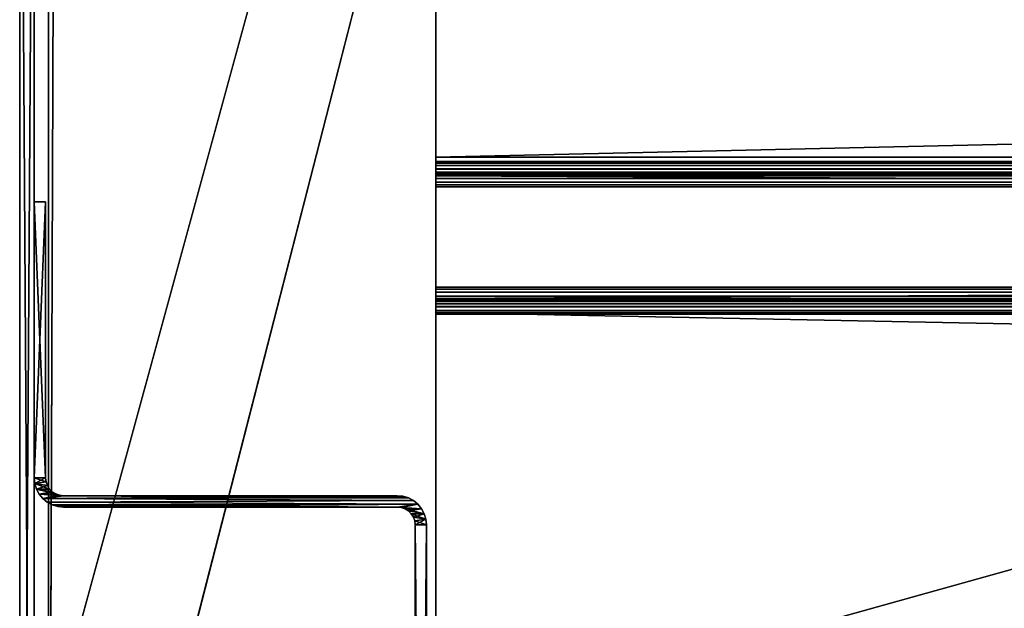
# Model space of a CAD drawing. Header units: inches. Extents: x -23.4 to 23.4, y -0.1 to 14.
# Tile 9 of 110: x -23.2 to -21.1, y 2.5 to 3.8. Entities that reach past the tile are written whole.
import ezdxf

# ---------------------------------------------------------------- set-up
doc = ezdxf.new("R2010")
doc.units = ezdxf.units.IN
doc.header["$LTSCALE"] = 65.185185
doc.header["$MEASUREMENT"] = 0
for name, color, linetype in [('111', 7, 'CONTINUOUS'), ('112', 7, 'CONTINUOUS'), ('113', 7, 'CONTINUOUS'), ('115', 7, 'CONTINUOUS'), ('116', 7, 'CONTINUOUS'), ('119', 7, 'CONTINUOUS'), ('120', 7, 'CONTINUOUS'), ('121', 7, 'CONTINUOUS'), ('122', 7, 'CONTINUOUS'), ('123', 7, 'CONTINUOUS'), ('125', 7, 'CONTINUOUS'), ('127', 7, 'CONTINUOUS'), ('128', 7, 'CONTINUOUS'), ('134', 7, 'CONTINUOUS'), ('135', 7, 'CONTINUOUS'), ('136', 7, 'CONTINUOUS'), ('140', 7, 'CONTINUOUS'), ('143', 7, 'CONTINUOUS'), ('144', 7, 'CONTINUOUS'), ('145', 7, 'CONTINUOUS'), ('146', 7, 'CONTINUOUS'), ('153', 7, 'CONTINUOUS'), ('157', 7, 'CONTINUOUS'), ('184', 7, 'CONTINUOUS'), ('213', 7, 'CONTINUOUS'), ('216', 7, 'CONTINUOUS'), ('222', 7, 'CONTINUOUS'), ('24', 7, 'CONTINUOUS'), ('29', 7, 'CONTINUOUS'), ('39', 7, 'CONTINUOUS'), ('40', 7, 'CONTINUOUS'), ('443', 7, 'CONTINUOUS'), ('444', 7, 'CONTINUOUS'), ('46', 7, 'CONTINUOUS'), ('51', 7, 'CONTINUOUS'), ('63', 7, 'CONTINUOUS'), ('67', 7, 'CONTINUOUS'), ('72', 7, 'CONTINUOUS'), ('91', 7, 'CONTINUOUS')]:
    doc.layers.add(name, color=color, linetype=linetype)

msp = doc.modelspace()

# ---------------------------------------------------------------- linework, layer by layer
at = {"layer": '111', "color": 7, "linetype": 'Continuous'}
for points in [[(-23.1325, 2.782, 14.565), (-23.1325, 2.782, 0.031), (-23.1325, 3.369, 14.565), (-23.1325, 2.782, 14.565)], [(-23.1325, 3.369, 14.565), (-23.1325, 2.782, 0.031), (-23.1325, 3.369, 0.031), (-23.1325, 3.369, 14.565)]]:
    msp.add_3dface(points, dxfattribs=at)
at = {"layer": '112', "color": 7, "linetype": 'Continuous'}
for points in [[(-23.0945, 2.744, 14.565), (-22.3845, 2.744, 14.565), (-22.3845, 2.744, 0.031), (-23.0945, 2.744, 14.565)], [(-23.0945, 2.744, 0.031), (-23.0945, 2.744, 14.565), (-22.3845, 2.744, 0.031), (-23.0945, 2.744, 0.031)]]:
    msp.add_3dface(points, dxfattribs=at)
at = {"layer": '113', "color": 7, "linetype": 'Continuous'}
for points in [[(-22.3225, 2.682, 0.031), (-22.3225, 2.682, 14.565), (-22.3225, 0.062, 0.031), (-22.3225, 2.682, 0.031)], [(-22.3225, 0.062, 0.031), (-22.3225, 2.682, 14.565), (-22.3225, 0.062, 14.565), (-22.3225, 0.062, 0.031)]]:
    msp.add_3dface(points, dxfattribs=at)
at = {"layer": '115', "color": 7, "linetype": 'Continuous'}
for points in [[(-23.1325, 2.782, 0.031), (-23.1325, 2.782, 14.565), (-23.1315, 2.7735, 14.565), (-23.1325, 2.782, 0.031)], [(-23.1325, 2.782, 0.031), (-23.1315, 2.7735, 14.565), (-23.1315, 2.7735, 0.031), (-23.1325, 2.782, 0.031)], [(-23.1315, 2.7735, 14.565), (-23.1287, 2.7655, 14.565), (-23.1315, 2.7735, 0.031), (-23.1315, 2.7735, 14.565)], [(-23.1315, 2.7735, 0.031), (-23.1287, 2.7655, 14.565), (-23.1287, 2.7655, 0.031), (-23.1315, 2.7735, 0.031)], [(-23.1287, 2.7655, 14.565), (-23.1242, 2.7583, 14.565), (-23.1287, 2.7655, 0.031), (-23.1287, 2.7655, 14.565)], [(-23.1287, 2.7655, 0.031), (-23.1242, 2.7583, 14.565), (-23.1242, 2.7583, 0.031), (-23.1287, 2.7655, 0.031)], [(-23.1242, 2.7583, 14.565), (-23.1182, 2.7523, 14.565), (-23.1242, 2.7583, 0.031), (-23.1242, 2.7583, 14.565)], [(-23.1242, 2.7583, 0.031), (-23.1182, 2.7523, 14.565), (-23.1182, 2.7523, 0.031), (-23.1242, 2.7583, 0.031)], [(-23.1182, 2.7523, 14.565), (-23.111, 2.7478, 14.565), (-23.1182, 2.7523, 0.031), (-23.1182, 2.7523, 14.565)], [(-23.1182, 2.7523, 0.031), (-23.111, 2.7478, 14.565), (-23.111, 2.7478, 0.031), (-23.1182, 2.7523, 0.031)], [(-23.111, 2.7478, 14.565), (-23.103, 2.745, 14.565), (-23.111, 2.7478, 0.031), (-23.111, 2.7478, 14.565)], [(-23.111, 2.7478, 0.031), (-23.103, 2.745, 14.565), (-23.103, 2.745, 0.031), (-23.111, 2.7478, 0.031)], [(-23.0945, 2.744, 14.565), (-23.0945, 2.744, 0.031), (-23.103, 2.745, 0.031), (-23.0945, 2.744, 14.565)], [(-23.103, 2.745, 14.565), (-23.0945, 2.744, 14.565), (-23.103, 2.745, 0.031), (-23.103, 2.745, 14.565)]]:
    msp.add_3dface(points, dxfattribs=at)
at = {"layer": '116', "color": 7, "linetype": 'Continuous'}
for points in [[(-22.3845, 2.744, 0.031), (-22.3845, 2.744, 14.565), (-22.3724, 2.7428, 14.565), (-22.3845, 2.744, 0.031)], [(-22.3724, 2.7428, 0.031), (-22.3845, 2.744, 0.031), (-22.3724, 2.7428, 14.565), (-22.3724, 2.7428, 0.031)], [(-22.3608, 2.7393, 0.031), (-22.3724, 2.7428, 0.031), (-22.3724, 2.7428, 14.565), (-22.3608, 2.7393, 0.031)], [(-22.3608, 2.7393, 14.565), (-22.3608, 2.7393, 0.031), (-22.3724, 2.7428, 14.565), (-22.3608, 2.7393, 14.565)], [(-22.3501, 2.7336, 0.031), (-22.3608, 2.7393, 0.031), (-22.3608, 2.7393, 14.565), (-22.3501, 2.7336, 0.031)], [(-22.3501, 2.7336, 14.565), (-22.3501, 2.7336, 0.031), (-22.3608, 2.7393, 14.565), (-22.3501, 2.7336, 14.565)], [(-22.3407, 2.7258, 0.031), (-22.3501, 2.7336, 0.031), (-22.3501, 2.7336, 14.565), (-22.3407, 2.7258, 0.031)], [(-22.3407, 2.7258, 14.565), (-22.3407, 2.7258, 0.031), (-22.3501, 2.7336, 14.565), (-22.3407, 2.7258, 14.565)], [(-22.3329, 2.7164, 0.031), (-22.3407, 2.7258, 0.031), (-22.3407, 2.7258, 14.565), (-22.3329, 2.7164, 0.031)], [(-22.3329, 2.7164, 14.565), (-22.3329, 2.7164, 0.031), (-22.3407, 2.7258, 14.565), (-22.3329, 2.7164, 14.565)], [(-22.3272, 2.7057, 0.031), (-22.3329, 2.7164, 0.031), (-22.3329, 2.7164, 14.565), (-22.3272, 2.7057, 0.031)], [(-22.3272, 2.7057, 14.565), (-22.3272, 2.7057, 0.031), (-22.3329, 2.7164, 14.565), (-22.3272, 2.7057, 14.565)], [(-22.3237, 2.6941, 0.031), (-22.3272, 2.7057, 0.031), (-22.3272, 2.7057, 14.565), (-22.3237, 2.6941, 0.031)], [(-22.3237, 2.6941, 14.565), (-22.3237, 2.6941, 0.031), (-22.3272, 2.7057, 14.565), (-22.3237, 2.6941, 14.565)], [(-22.3225, 2.682, 14.565), (-22.3225, 2.682, 0.031), (-22.3237, 2.6941, 0.031), (-22.3225, 2.682, 14.565)], [(-22.3225, 2.682, 14.565), (-22.3237, 2.6941, 0.031), (-22.3237, 2.6941, 14.565), (-22.3225, 2.682, 14.565)]]:
    msp.add_3dface(points, dxfattribs=at)
at = {"layer": '119', "color": 7, "linetype": 'Continuous'}
for points in [[(-22.3465, 0.062, 14.565), (-22.3465, 2.682, 14.565), (-22.3465, 2.682, 0.031), (-22.3465, 0.062, 14.565)], [(-22.3465, 0.062, 14.565), (-22.3465, 2.682, 0.031), (-22.3465, 0.062, 0.031), (-22.3465, 0.062, 14.565)]]:
    msp.add_3dface(points, dxfattribs=at)
at = {"layer": '120', "color": 7, "linetype": 'Continuous'}
for points in [[(-22.3845, 2.72, 14.565), (-23.0945, 2.72, 14.565), (-23.0945, 2.72, 0.031), (-22.3845, 2.72, 14.565)], [(-22.3845, 2.72, 14.565), (-23.0945, 2.72, 0.031), (-22.3845, 2.72, 0.031), (-22.3845, 2.72, 14.565)]]:
    msp.add_3dface(points, dxfattribs=at)
at = {"layer": '121', "color": 7, "linetype": 'Continuous'}
for points in [[(-23.1565, 2.782, 14.565), (-23.1565, 3.369, 14.565), (-23.1565, 3.369, 0.031), (-23.1565, 2.782, 14.565)], [(-23.1565, 2.782, 14.565), (-23.1565, 3.369, 0.031), (-23.1565, 2.782, 0.031), (-23.1565, 2.782, 14.565)]]:
    msp.add_3dface(points, dxfattribs=at)
at = {"layer": '122', "color": 7, "linetype": 'Continuous'}
for points in [[(-23.1553, 2.7699, 14.565), (-23.1565, 2.782, 14.565), (-23.1553, 2.7699, 0.031), (-23.1553, 2.7699, 14.565)], [(-23.1565, 2.782, 14.565), (-23.1565, 2.782, 0.031), (-23.1553, 2.7699, 0.031), (-23.1565, 2.782, 14.565)], [(-23.1518, 2.7583, 14.565), (-23.1553, 2.7699, 14.565), (-23.1518, 2.7583, 0.031), (-23.1518, 2.7583, 14.565)], [(-23.1553, 2.7699, 14.565), (-23.1553, 2.7699, 0.031), (-23.1518, 2.7583, 0.031), (-23.1553, 2.7699, 14.565)], [(-23.1461, 2.7476, 14.565), (-23.1518, 2.7583, 14.565), (-23.1461, 2.7476, 0.031), (-23.1461, 2.7476, 14.565)], [(-23.1518, 2.7583, 14.565), (-23.1518, 2.7583, 0.031), (-23.1461, 2.7476, 0.031), (-23.1518, 2.7583, 14.565)], [(-23.1383, 2.7382, 14.565), (-23.1461, 2.7476, 14.565), (-23.1383, 2.7382, 0.031), (-23.1383, 2.7382, 14.565)], [(-23.1461, 2.7476, 14.565), (-23.1461, 2.7476, 0.031), (-23.1383, 2.7382, 0.031), (-23.1461, 2.7476, 14.565)], [(-23.1289, 2.7304, 14.565), (-23.1383, 2.7382, 14.565), (-23.1289, 2.7304, 0.031), (-23.1289, 2.7304, 14.565)], [(-23.1383, 2.7382, 14.565), (-23.1383, 2.7382, 0.031), (-23.1289, 2.7304, 0.031), (-23.1383, 2.7382, 14.565)], [(-23.1182, 2.7247, 14.565), (-23.1289, 2.7304, 14.565), (-23.1182, 2.7247, 0.031), (-23.1182, 2.7247, 14.565)], [(-23.1289, 2.7304, 14.565), (-23.1289, 2.7304, 0.031), (-23.1182, 2.7247, 0.031), (-23.1289, 2.7304, 14.565)], [(-23.1066, 2.7212, 14.565), (-23.1182, 2.7247, 14.565), (-23.1066, 2.7212, 0.031), (-23.1066, 2.7212, 14.565)], [(-23.1182, 2.7247, 14.565), (-23.1182, 2.7247, 0.031), (-23.1066, 2.7212, 0.031), (-23.1182, 2.7247, 14.565)], [(-23.0945, 2.72, 14.565), (-23.1066, 2.7212, 14.565), (-23.0945, 2.72, 0.031), (-23.0945, 2.72, 14.565)], [(-23.1066, 2.7212, 14.565), (-23.1066, 2.7212, 0.031), (-23.0945, 2.72, 0.031), (-23.1066, 2.7212, 14.565)]]:
    msp.add_3dface(points, dxfattribs=at)
at = {"layer": '123', "color": 7, "linetype": 'Continuous'}
for points in [[(-22.376, 2.719, 14.565), (-22.3845, 2.72, 14.565), (-22.376, 2.719, 0.031), (-22.376, 2.719, 14.565)], [(-22.3845, 2.72, 14.565), (-22.3845, 2.72, 0.031), (-22.376, 2.719, 0.031), (-22.3845, 2.72, 14.565)], [(-22.368, 2.7162, 14.565), (-22.376, 2.719, 14.565), (-22.368, 2.7162, 0.031), (-22.368, 2.7162, 14.565)], [(-22.376, 2.719, 14.565), (-22.376, 2.719, 0.031), (-22.368, 2.7162, 0.031), (-22.376, 2.719, 14.565)], [(-22.3608, 2.7117, 14.565), (-22.368, 2.7162, 14.565), (-22.3608, 2.7117, 0.031), (-22.3608, 2.7117, 14.565)], [(-22.368, 2.7162, 14.565), (-22.368, 2.7162, 0.031), (-22.3608, 2.7117, 0.031), (-22.368, 2.7162, 14.565)], [(-22.3548, 2.7057, 14.565), (-22.3608, 2.7117, 14.565), (-22.3548, 2.7057, 0.031), (-22.3548, 2.7057, 14.565)], [(-22.3608, 2.7117, 14.565), (-22.3608, 2.7117, 0.031), (-22.3548, 2.7057, 0.031), (-22.3608, 2.7117, 14.565)], [(-22.3503, 2.6985, 14.565), (-22.3548, 2.7057, 14.565), (-22.3503, 2.6985, 0.031), (-22.3503, 2.6985, 14.565)], [(-22.3548, 2.7057, 14.565), (-22.3548, 2.7057, 0.031), (-22.3503, 2.6985, 0.031), (-22.3548, 2.7057, 14.565)], [(-22.3475, 2.6905, 14.565), (-22.3503, 2.6985, 14.565), (-22.3475, 2.6905, 0.031), (-22.3475, 2.6905, 14.565)], [(-22.3503, 2.6985, 14.565), (-22.3503, 2.6985, 0.031), (-22.3475, 2.6905, 0.031), (-22.3503, 2.6985, 14.565)], [(-22.3465, 2.682, 14.565), (-22.3475, 2.6905, 14.565), (-22.3465, 2.682, 0.031), (-22.3465, 2.682, 14.565)], [(-22.3465, 2.682, 0.031), (-22.3475, 2.6905, 14.565), (-22.3475, 2.6905, 0.031), (-22.3465, 2.682, 0.031)]]:
    msp.add_3dface(points, dxfattribs=at)
at = {"layer": '125', "color": 7, "linetype": 'Continuous'}
for points in [[(-23.1325, 2.782, 14.565), (-23.1325, 3.369, 14.565), (-23.1565, 2.782, 14.565), (-23.1325, 2.782, 14.565)], [(-23.1565, 2.782, 14.565), (-23.1325, 3.369, 14.565), (-23.1565, 3.369, 14.565), (-23.1565, 2.782, 14.565)], [(-23.1325, 2.782, 14.565), (-23.1565, 2.782, 14.565), (-23.1553, 2.7699, 14.565), (-23.1325, 2.782, 14.565)], [(-23.1315, 2.7735, 14.565), (-23.1325, 2.782, 14.565), (-23.1553, 2.7699, 14.565), (-23.1315, 2.7735, 14.565)], [(-23.1287, 2.7655, 14.565), (-23.1315, 2.7735, 14.565), (-23.1553, 2.7699, 14.565), (-23.1287, 2.7655, 14.565)], [(-23.1518, 2.7583, 14.565), (-23.1287, 2.7655, 14.565), (-23.1553, 2.7699, 14.565), (-23.1518, 2.7583, 14.565)], [(-23.1242, 2.7583, 14.565), (-23.1287, 2.7655, 14.565), (-23.1518, 2.7583, 14.565), (-23.1242, 2.7583, 14.565)], [(-23.1182, 2.7523, 14.565), (-23.1242, 2.7583, 14.565), (-23.1518, 2.7583, 14.565), (-23.1182, 2.7523, 14.565)], [(-23.1461, 2.7476, 14.565), (-23.1182, 2.7523, 14.565), (-23.1518, 2.7583, 14.565), (-23.1461, 2.7476, 14.565)], [(-23.111, 2.7478, 14.565), (-23.1182, 2.7523, 14.565), (-23.1461, 2.7476, 14.565), (-23.111, 2.7478, 14.565)], [(-23.103, 2.745, 14.565), (-23.111, 2.7478, 14.565), (-23.1461, 2.7476, 14.565), (-23.103, 2.745, 14.565)], [(-23.1383, 2.7382, 14.565), (-23.103, 2.745, 14.565), (-23.1461, 2.7476, 14.565), (-23.1383, 2.7382, 14.565)], [(-23.0945, 2.744, 14.565), (-23.103, 2.745, 14.565), (-23.1383, 2.7382, 14.565), (-23.0945, 2.744, 14.565)], [(-22.3845, 2.744, 14.565), (-23.0945, 2.744, 14.565), (-23.1383, 2.7382, 14.565), (-22.3845, 2.744, 14.565)], [(-22.3724, 2.7428, 14.565), (-22.3845, 2.744, 14.565), (-23.1383, 2.7382, 14.565), (-22.3724, 2.7428, 14.565)], [(-22.3608, 2.7393, 14.565), (-22.3724, 2.7428, 14.565), (-23.1383, 2.7382, 14.565), (-22.3608, 2.7393, 14.565)], [(-22.3501, 2.7336, 14.565), (-22.3608, 2.7393, 14.565), (-23.1383, 2.7382, 14.565), (-22.3501, 2.7336, 14.565)], [(-23.1289, 2.7304, 14.565), (-22.3501, 2.7336, 14.565), (-23.1383, 2.7382, 14.565), (-23.1289, 2.7304, 14.565)], [(-22.3407, 2.7258, 14.565), (-22.3501, 2.7336, 14.565), (-23.1289, 2.7304, 14.565), (-22.3407, 2.7258, 14.565)], [(-23.1182, 2.7247, 14.565), (-22.3407, 2.7258, 14.565), (-23.1289, 2.7304, 14.565), (-23.1182, 2.7247, 14.565)], [(-23.1066, 2.7212, 14.565), (-22.3407, 2.7258, 14.565), (-23.1182, 2.7247, 14.565), (-23.1066, 2.7212, 14.565)], [(-23.0945, 2.72, 14.565), (-22.3407, 2.7258, 14.565), (-23.1066, 2.7212, 14.565), (-23.0945, 2.72, 14.565)], [(-22.3845, 2.72, 14.565), (-22.3407, 2.7258, 14.565), (-23.0945, 2.72, 14.565), (-22.3845, 2.72, 14.565)], [(-22.376, 2.719, 14.565), (-22.3407, 2.7258, 14.565), (-22.3845, 2.72, 14.565), (-22.376, 2.719, 14.565)], [(-22.3329, 2.7164, 14.565), (-22.3407, 2.7258, 14.565), (-22.376, 2.719, 14.565), (-22.3329, 2.7164, 14.565)], [(-22.368, 2.7162, 14.565), (-22.3329, 2.7164, 14.565), (-22.376, 2.719, 14.565), (-22.368, 2.7162, 14.565)], [(-22.3608, 2.7117, 14.565), (-22.3329, 2.7164, 14.565), (-22.368, 2.7162, 14.565), (-22.3608, 2.7117, 14.565)], [(-22.3272, 2.7057, 14.565), (-22.3329, 2.7164, 14.565), (-22.3608, 2.7117, 14.565), (-22.3272, 2.7057, 14.565)], [(-22.3548, 2.7057, 14.565), (-22.3272, 2.7057, 14.565), (-22.3608, 2.7117, 14.565), (-22.3548, 2.7057, 14.565)], [(-22.3503, 2.6985, 14.565), (-22.3272, 2.7057, 14.565), (-22.3548, 2.7057, 14.565), (-22.3503, 2.6985, 14.565)], [(-22.3237, 2.6941, 14.565), (-22.3272, 2.7057, 14.565), (-22.3503, 2.6985, 14.565), (-22.3237, 2.6941, 14.565)], [(-22.3475, 2.6905, 14.565), (-22.3237, 2.6941, 14.565), (-22.3503, 2.6985, 14.565), (-22.3475, 2.6905, 14.565)], [(-22.3465, 2.682, 14.565), (-22.3237, 2.6941, 14.565), (-22.3475, 2.6905, 14.565), (-22.3465, 2.682, 14.565)], [(-22.3225, 2.682, 14.565), (-22.3237, 2.6941, 14.565), (-22.3465, 2.682, 14.565), (-22.3225, 2.682, 14.565)], [(-22.3225, 0.062, 14.565), (-22.3225, 2.682, 14.565), (-22.3465, 0.062, 14.565), (-22.3225, 0.062, 14.565)], [(-22.3465, 0.062, 14.565), (-22.3225, 2.682, 14.565), (-22.3465, 2.682, 14.565), (-22.3465, 0.062, 14.565)]]:
    msp.add_3dface(points, dxfattribs=at)
at = {"layer": '127', "color": 7, "linetype": 'Continuous'}
for points in [[(-23.1325, 3.369, 0.031), (-23.1325, 2.782, 0.031), (-23.1565, 3.369, 0.031), (-23.1325, 3.369, 0.031)], [(-23.1565, 3.369, 0.031), (-23.1325, 2.782, 0.031), (-23.1565, 2.782, 0.031), (-23.1565, 3.369, 0.031)], [(-23.1325, 2.782, 0.031), (-23.1315, 2.7735, 0.031), (-23.1565, 2.782, 0.031), (-23.1325, 2.782, 0.031)], [(-23.1565, 2.782, 0.031), (-23.1315, 2.7735, 0.031), (-23.1553, 2.7699, 0.031), (-23.1565, 2.782, 0.031)], [(-23.1315, 2.7735, 0.031), (-23.1287, 2.7655, 0.031), (-23.1553, 2.7699, 0.031), (-23.1315, 2.7735, 0.031)], [(-23.1287, 2.7655, 0.031), (-23.1242, 2.7583, 0.031), (-23.1553, 2.7699, 0.031), (-23.1287, 2.7655, 0.031)], [(-23.1553, 2.7699, 0.031), (-23.1242, 2.7583, 0.031), (-23.1518, 2.7583, 0.031), (-23.1553, 2.7699, 0.031)], [(-23.1242, 2.7583, 0.031), (-23.1182, 2.7523, 0.031), (-23.1518, 2.7583, 0.031), (-23.1242, 2.7583, 0.031)], [(-23.1182, 2.7523, 0.031), (-23.111, 2.7478, 0.031), (-23.1518, 2.7583, 0.031), (-23.1182, 2.7523, 0.031)], [(-23.1518, 2.7583, 0.031), (-23.111, 2.7478, 0.031), (-23.1461, 2.7476, 0.031), (-23.1518, 2.7583, 0.031)], [(-23.111, 2.7478, 0.031), (-23.103, 2.745, 0.031), (-23.1461, 2.7476, 0.031), (-23.111, 2.7478, 0.031)], [(-23.103, 2.745, 0.031), (-23.0945, 2.744, 0.031), (-23.1461, 2.7476, 0.031), (-23.103, 2.745, 0.031)], [(-23.1461, 2.7476, 0.031), (-23.0945, 2.744, 0.031), (-23.1383, 2.7382, 0.031), (-23.1461, 2.7476, 0.031)], [(-23.0945, 2.744, 0.031), (-22.3608, 2.7393, 0.031), (-23.1383, 2.7382, 0.031), (-23.0945, 2.744, 0.031)], [(-23.0945, 2.744, 0.031), (-22.3845, 2.744, 0.031), (-22.3724, 2.7428, 0.031), (-23.0945, 2.744, 0.031)], [(-23.0945, 2.744, 0.031), (-22.3724, 2.7428, 0.031), (-22.3608, 2.7393, 0.031), (-23.0945, 2.744, 0.031)], [(-22.3608, 2.7393, 0.031), (-22.3501, 2.7336, 0.031), (-23.1383, 2.7382, 0.031), (-22.3608, 2.7393, 0.031)], [(-23.1383, 2.7382, 0.031), (-22.3501, 2.7336, 0.031), (-23.1289, 2.7304, 0.031), (-23.1383, 2.7382, 0.031)], [(-22.3501, 2.7336, 0.031), (-22.3407, 2.7258, 0.031), (-23.1289, 2.7304, 0.031), (-22.3501, 2.7336, 0.031)], [(-23.1289, 2.7304, 0.031), (-22.3407, 2.7258, 0.031), (-23.1182, 2.7247, 0.031), (-23.1289, 2.7304, 0.031)], [(-23.1182, 2.7247, 0.031), (-22.3407, 2.7258, 0.031), (-22.3845, 2.72, 0.031), (-23.1182, 2.7247, 0.031)], [(-23.1066, 2.7212, 0.031), (-23.1182, 2.7247, 0.031), (-22.3845, 2.72, 0.031), (-23.1066, 2.7212, 0.031)], [(-22.3407, 2.7258, 0.031), (-22.3329, 2.7164, 0.031), (-22.3845, 2.72, 0.031), (-22.3407, 2.7258, 0.031)], [(-23.0945, 2.72, 0.031), (-23.1066, 2.7212, 0.031), (-22.3845, 2.72, 0.031), (-23.0945, 2.72, 0.031)], [(-22.3845, 2.72, 0.031), (-22.3329, 2.7164, 0.031), (-22.376, 2.719, 0.031), (-22.3845, 2.72, 0.031)], [(-22.376, 2.719, 0.031), (-22.3329, 2.7164, 0.031), (-22.368, 2.7162, 0.031), (-22.376, 2.719, 0.031)], [(-22.3329, 2.7164, 0.031), (-22.3272, 2.7057, 0.031), (-22.368, 2.7162, 0.031), (-22.3329, 2.7164, 0.031)], [(-22.368, 2.7162, 0.031), (-22.3272, 2.7057, 0.031), (-22.3608, 2.7117, 0.031), (-22.368, 2.7162, 0.031)], [(-22.3608, 2.7117, 0.031), (-22.3272, 2.7057, 0.031), (-22.3548, 2.7057, 0.031), (-22.3608, 2.7117, 0.031)], [(-22.3272, 2.7057, 0.031), (-22.3237, 2.6941, 0.031), (-22.3548, 2.7057, 0.031), (-22.3272, 2.7057, 0.031)], [(-22.3548, 2.7057, 0.031), (-22.3237, 2.6941, 0.031), (-22.3503, 2.6985, 0.031), (-22.3548, 2.7057, 0.031)], [(-22.3503, 2.6985, 0.031), (-22.3237, 2.6941, 0.031), (-22.3475, 2.6905, 0.031), (-22.3503, 2.6985, 0.031)], [(-22.3237, 2.6941, 0.031), (-22.3225, 2.682, 0.031), (-22.3475, 2.6905, 0.031), (-22.3237, 2.6941, 0.031)], [(-22.3225, 2.682, 0.031), (-22.3465, 2.682, 0.031), (-22.3475, 2.6905, 0.031), (-22.3225, 2.682, 0.031)], [(-22.3225, 2.682, 0.031), (-22.3225, 0.062, 0.031), (-22.3465, 2.682, 0.031), (-22.3225, 2.682, 0.031)], [(-22.3465, 2.682, 0.031), (-22.3225, 0.062, 0.031), (-22.3465, 0.062, 0.031), (-22.3465, 2.682, 0.031)]]:
    msp.add_3dface(points, dxfattribs=at)
at = {"layer": '128', "color": 7, "linetype": 'Continuous'}
for points in [[(-23.1325, 3.369, 14.565), (-23.1325, 3.369, 0.031), (-23.1565, 3.369, 14.565), (-23.1325, 3.369, 14.565)], [(-23.1565, 3.369, 14.565), (-23.1325, 3.369, 0.031), (-23.1565, 3.369, 0.031), (-23.1565, 3.369, 14.565)]]:
    msp.add_3dface(points, dxfattribs=at)
at = {"layer": '134', "color": 7, "linetype": 'Continuous'}
for points in [[(-22.3025, 2.258, 12.8858), (-22.3025, 3.1304, 12.7632), (22.3025, 3.1304, 12.7632), (-22.3025, 2.258, 12.8858)], [(22.3025, 2.258, 12.8858), (-22.3025, 2.258, 12.8858), (22.3025, 3.1304, 12.7632), (22.3025, 2.258, 12.8858)]]:
    msp.add_3dface(points, dxfattribs=at)
at = {"layer": '135', "color": 7, "linetype": 'Continuous'}
for points in [[(-22.3025, 3.164, 12.7319), (-22.3025, 3.4015, 11.6147), (22.3025, 3.4015, 11.6147), (-22.3025, 3.164, 12.7319)], [(22.3025, 3.164, 12.7319), (-22.3025, 3.164, 12.7319), (22.3025, 3.4015, 11.6147), (22.3025, 3.164, 12.7319)]]:
    msp.add_3dface(points, dxfattribs=at)
at = {"layer": '136', "color": 7, "linetype": 'Continuous'}
for points in [[(-22.3025, 3.4641, 11.564), (-22.3025, 4.468, 11.564), (22.3025, 4.468, 11.564), (-22.3025, 3.4641, 11.564)], [(22.3025, 3.4641, 11.564), (-22.3025, 3.4641, 11.564), (22.3025, 4.468, 11.564), (22.3025, 3.4641, 11.564)]]:
    msp.add_3dface(points, dxfattribs=at)
at = {"layer": '140', "color": 7, "linetype": 'Continuous'}
for points in [[(-22.3025, 3.4641, 11.564), (22.3025, 3.4641, 11.564), (22.3025, 3.4517, 11.5652), (-22.3025, 3.4641, 11.564)], [(-22.3025, 3.4517, 11.5652), (-22.3025, 3.4641, 11.564), (22.3025, 3.4517, 11.5652), (-22.3025, 3.4517, 11.5652)], [(-22.3025, 3.4398, 11.5688), (-22.3025, 3.4517, 11.5652), (22.3025, 3.4398, 11.5688), (-22.3025, 3.4398, 11.5688)], [(22.3025, 3.4398, 11.5688), (-22.3025, 3.4517, 11.5652), (22.3025, 3.4517, 11.5652), (22.3025, 3.4398, 11.5688)], [(-22.3025, 3.4288, 11.5746), (-22.3025, 3.4398, 11.5688), (22.3025, 3.4288, 11.5746), (-22.3025, 3.4288, 11.5746)], [(22.3025, 3.4288, 11.5746), (-22.3025, 3.4398, 11.5688), (22.3025, 3.4398, 11.5688), (22.3025, 3.4288, 11.5746)], [(-22.3025, 3.4191, 11.5824), (-22.3025, 3.4288, 11.5746), (22.3025, 3.4191, 11.5824), (-22.3025, 3.4191, 11.5824)], [(22.3025, 3.4191, 11.5824), (-22.3025, 3.4288, 11.5746), (22.3025, 3.4288, 11.5746), (22.3025, 3.4191, 11.5824)], [(-22.3025, 3.4112, 11.5919), (-22.3025, 3.4191, 11.5824), (22.3025, 3.4112, 11.5919), (-22.3025, 3.4112, 11.5919)], [(22.3025, 3.4112, 11.5919), (-22.3025, 3.4191, 11.5824), (22.3025, 3.4191, 11.5824), (22.3025, 3.4112, 11.5919)], [(-22.3025, 3.4052, 11.6028), (-22.3025, 3.4112, 11.5919), (22.3025, 3.4052, 11.6028), (-22.3025, 3.4052, 11.6028)], [(22.3025, 3.4052, 11.6028), (-22.3025, 3.4112, 11.5919), (22.3025, 3.4112, 11.5919), (22.3025, 3.4052, 11.6028)], [(22.3025, 3.4015, 11.6147), (-22.3025, 3.4015, 11.6147), (-22.3025, 3.4052, 11.6028), (22.3025, 3.4015, 11.6147)], [(22.3025, 3.4015, 11.6147), (-22.3025, 3.4052, 11.6028), (22.3025, 3.4052, 11.6028), (22.3025, 3.4015, 11.6147)]]:
    msp.add_3dface(points, dxfattribs=at)
at = {"layer": '143', "color": 7, "linetype": 'Continuous'}
for points in [[(-22.3025, 3.164, 12.7319), (22.3025, 3.164, 12.7319), (22.3025, 3.1615, 12.7396), (-22.3025, 3.164, 12.7319)], [(-22.3025, 3.1615, 12.7396), (-22.3025, 3.164, 12.7319), (22.3025, 3.1615, 12.7396), (-22.3025, 3.1615, 12.7396)], [(-22.3025, 3.1575, 12.7467), (-22.3025, 3.1615, 12.7396), (22.3025, 3.1575, 12.7467), (-22.3025, 3.1575, 12.7467)], [(22.3025, 3.1575, 12.7467), (-22.3025, 3.1615, 12.7396), (22.3025, 3.1615, 12.7396), (22.3025, 3.1575, 12.7467)], [(-22.3025, 3.1521, 12.7528), (-22.3025, 3.1575, 12.7467), (22.3025, 3.1521, 12.7528), (-22.3025, 3.1521, 12.7528)], [(22.3025, 3.1521, 12.7528), (-22.3025, 3.1575, 12.7467), (22.3025, 3.1575, 12.7467), (22.3025, 3.1521, 12.7528)], [(-22.3025, 3.1457, 12.7577), (-22.3025, 3.1521, 12.7528), (22.3025, 3.1457, 12.7577), (-22.3025, 3.1457, 12.7577)], [(22.3025, 3.1457, 12.7577), (-22.3025, 3.1521, 12.7528), (22.3025, 3.1521, 12.7528), (22.3025, 3.1457, 12.7577)], [(-22.3025, 3.1383, 12.7613), (-22.3025, 3.1457, 12.7577), (22.3025, 3.1383, 12.7613), (-22.3025, 3.1383, 12.7613)], [(22.3025, 3.1383, 12.7613), (-22.3025, 3.1457, 12.7577), (22.3025, 3.1457, 12.7577), (22.3025, 3.1383, 12.7613)], [(22.3025, 3.1304, 12.7632), (-22.3025, 3.1304, 12.7632), (-22.3025, 3.1383, 12.7613), (22.3025, 3.1304, 12.7632)], [(22.3025, 3.1304, 12.7632), (-22.3025, 3.1383, 12.7613), (22.3025, 3.1383, 12.7613), (22.3025, 3.1304, 12.7632)]]:
    msp.add_3dface(points, dxfattribs=at)
at = {"layer": '144', "color": 7, "linetype": 'Continuous'}
for points in [[(22.3025, 3.4641, 11.588), (22.3025, 4.468, 11.588), (-22.3025, 4.468, 11.588), (22.3025, 3.4641, 11.588)], [(22.3025, 3.4641, 11.588), (-22.3025, 4.468, 11.588), (-22.3025, 3.4641, 11.588), (22.3025, 3.4641, 11.588)]]:
    msp.add_3dface(points, dxfattribs=at)
at = {"layer": '145', "color": 7, "linetype": 'Continuous'}
for points in [[(22.3025, 3.1875, 12.7369), (22.3025, 3.4249, 11.6197), (-22.3025, 3.4249, 11.6197), (22.3025, 3.1875, 12.7369)], [(-22.3025, 3.1875, 12.7369), (22.3025, 3.1875, 12.7369), (-22.3025, 3.4249, 11.6197), (-22.3025, 3.1875, 12.7369)]]:
    msp.add_3dface(points, dxfattribs=at)
at = {"layer": '146', "color": 7, "linetype": 'Continuous'}
for points in [[(22.3025, 2.2614, 12.9096), (22.3025, 3.1338, 12.787), (-22.3025, 3.1338, 12.787), (22.3025, 2.2614, 12.9096)], [(-22.3025, 2.2614, 12.9096), (22.3025, 2.2614, 12.9096), (-22.3025, 3.1338, 12.787), (-22.3025, 2.2614, 12.9096)]]:
    msp.add_3dface(points, dxfattribs=at)
at = {"layer": '153', "color": 7, "linetype": 'Continuous'}
for points in [[(22.3025, 3.1835, 12.7493), (22.3025, 3.1875, 12.7369), (-22.3025, 3.1835, 12.7493), (22.3025, 3.1835, 12.7493)], [(22.3025, 3.1875, 12.7369), (-22.3025, 3.1875, 12.7369), (-22.3025, 3.1835, 12.7493), (22.3025, 3.1875, 12.7369)], [(22.3025, 3.1771, 12.7606), (22.3025, 3.1835, 12.7493), (-22.3025, 3.1771, 12.7606), (22.3025, 3.1771, 12.7606)], [(-22.3025, 3.1771, 12.7606), (22.3025, 3.1835, 12.7493), (-22.3025, 3.1835, 12.7493), (-22.3025, 3.1771, 12.7606)], [(22.3025, 3.1685, 12.7704), (22.3025, 3.1771, 12.7606), (-22.3025, 3.1685, 12.7704), (22.3025, 3.1685, 12.7704)], [(-22.3025, 3.1685, 12.7704), (22.3025, 3.1771, 12.7606), (-22.3025, 3.1771, 12.7606), (-22.3025, 3.1685, 12.7704)], [(22.3025, 3.1581, 12.7783), (22.3025, 3.1685, 12.7704), (-22.3025, 3.1581, 12.7783), (22.3025, 3.1581, 12.7783)], [(-22.3025, 3.1581, 12.7783), (22.3025, 3.1685, 12.7704), (-22.3025, 3.1685, 12.7704), (-22.3025, 3.1581, 12.7783)], [(22.3025, 3.1464, 12.7839), (22.3025, 3.1581, 12.7783), (-22.3025, 3.1464, 12.7839), (22.3025, 3.1464, 12.7839)], [(-22.3025, 3.1464, 12.7839), (22.3025, 3.1581, 12.7783), (-22.3025, 3.1581, 12.7783), (-22.3025, 3.1464, 12.7839)], [(22.3025, 3.1338, 12.787), (22.3025, 3.1464, 12.7839), (-22.3025, 3.1338, 12.787), (22.3025, 3.1338, 12.787)], [(-22.3025, 3.1338, 12.787), (22.3025, 3.1464, 12.7839), (-22.3025, 3.1464, 12.7839), (-22.3025, 3.1338, 12.787)]]:
    msp.add_3dface(points, dxfattribs=at)
at = {"layer": '157', "color": 7, "linetype": 'Continuous'}
for points in [[(22.3025, 3.4551, 11.589), (22.3025, 3.4641, 11.588), (-22.3025, 3.4551, 11.589), (22.3025, 3.4551, 11.589)], [(22.3025, 3.4641, 11.588), (-22.3025, 3.4641, 11.588), (-22.3025, 3.4551, 11.589), (22.3025, 3.4641, 11.588)], [(22.3025, 3.4465, 11.592), (22.3025, 3.4551, 11.589), (-22.3025, 3.4465, 11.592), (22.3025, 3.4465, 11.592)], [(-22.3025, 3.4465, 11.592), (22.3025, 3.4551, 11.589), (-22.3025, 3.4551, 11.589), (-22.3025, 3.4465, 11.592)], [(22.3025, 3.4389, 11.5969), (22.3025, 3.4465, 11.592), (-22.3025, 3.4389, 11.5969), (22.3025, 3.4389, 11.5969)], [(-22.3025, 3.4389, 11.5969), (22.3025, 3.4465, 11.592), (-22.3025, 3.4465, 11.592), (-22.3025, 3.4389, 11.5969)], [(22.3025, 3.4325, 11.6034), (22.3025, 3.4389, 11.5969), (-22.3025, 3.4325, 11.6034), (22.3025, 3.4325, 11.6034)], [(-22.3025, 3.4325, 11.6034), (22.3025, 3.4389, 11.5969), (-22.3025, 3.4389, 11.5969), (-22.3025, 3.4325, 11.6034)], [(22.3025, 3.4278, 11.6111), (22.3025, 3.4325, 11.6034), (-22.3025, 3.4278, 11.6111), (22.3025, 3.4278, 11.6111)], [(-22.3025, 3.4278, 11.6111), (22.3025, 3.4325, 11.6034), (-22.3025, 3.4325, 11.6034), (-22.3025, 3.4278, 11.6111)], [(22.3025, 3.4249, 11.6197), (22.3025, 3.4278, 11.6111), (-22.3025, 3.4249, 11.6197), (22.3025, 3.4249, 11.6197)], [(-22.3025, 3.4249, 11.6197), (22.3025, 3.4278, 11.6111), (-22.3025, 3.4278, 11.6111), (-22.3025, 3.4249, 11.6197)]]:
    msp.add_3dface(points, dxfattribs=at)
at = {"layer": '184', "color": 7, "linetype": 'Continuous'}
for points in [[(-22.3025, 4.468, 11.564), (-22.3025, 3.4641, 11.564), (-22.3025, 4.468, 11.588), (-22.3025, 4.468, 11.564)], [(-22.3025, 4.468, 11.588), (-22.3025, 3.4641, 11.564), (-22.3025, 3.4641, 11.588), (-22.3025, 4.468, 11.588)], [(-22.3025, 3.4641, 11.564), (-22.3025, 3.4517, 11.5652), (-22.3025, 3.4641, 11.588), (-22.3025, 3.4641, 11.564)], [(-22.3025, 3.4641, 11.588), (-22.3025, 3.4517, 11.5652), (-22.3025, 3.4551, 11.589), (-22.3025, 3.4641, 11.588)], [(-22.3025, 3.4517, 11.5652), (-22.3025, 3.4465, 11.592), (-22.3025, 3.4551, 11.589), (-22.3025, 3.4517, 11.5652)], [(-22.3025, 3.4517, 11.5652), (-22.3025, 3.4398, 11.5688), (-22.3025, 3.4465, 11.592), (-22.3025, 3.4517, 11.5652)], [(-22.3025, 3.4398, 11.5688), (-22.3025, 3.4389, 11.5969), (-22.3025, 3.4465, 11.592), (-22.3025, 3.4398, 11.5688)], [(-22.3025, 3.4398, 11.5688), (-22.3025, 3.4288, 11.5746), (-22.3025, 3.4389, 11.5969), (-22.3025, 3.4398, 11.5688)], [(-22.3025, 3.4288, 11.5746), (-22.3025, 3.4325, 11.6034), (-22.3025, 3.4389, 11.5969), (-22.3025, 3.4288, 11.5746)], [(-22.3025, 3.4288, 11.5746), (-22.3025, 3.4278, 11.6111), (-22.3025, 3.4325, 11.6034), (-22.3025, 3.4288, 11.5746)], [(-22.3025, 3.4288, 11.5746), (-22.3025, 3.4191, 11.5824), (-22.3025, 3.4278, 11.6111), (-22.3025, 3.4288, 11.5746)], [(-22.3025, 3.4191, 11.5824), (-22.3025, 3.4249, 11.6197), (-22.3025, 3.4278, 11.6111), (-22.3025, 3.4191, 11.5824)], [(-22.3025, 3.4052, 11.6028), (-22.3025, 3.4015, 11.6147), (-22.3025, 3.4249, 11.6197), (-22.3025, 3.4052, 11.6028)], [(-22.3025, 3.4015, 11.6147), (-22.3025, 3.1875, 12.7369), (-22.3025, 3.4249, 11.6197), (-22.3025, 3.4015, 11.6147)], [(-22.3025, 3.4191, 11.5824), (-22.3025, 3.4112, 11.5919), (-22.3025, 3.4249, 11.6197), (-22.3025, 3.4191, 11.5824)], [(-22.3025, 3.4112, 11.5919), (-22.3025, 3.4052, 11.6028), (-22.3025, 3.4249, 11.6197), (-22.3025, 3.4112, 11.5919)], [(-22.3025, 3.4015, 11.6147), (-22.3025, 3.164, 12.7319), (-22.3025, 3.1875, 12.7369), (-22.3025, 3.4015, 11.6147)], [(-22.3025, 3.1875, 12.7369), (-22.3025, 3.164, 12.7319), (-22.3025, 3.1835, 12.7493), (-22.3025, 3.1875, 12.7369)], [(-22.3025, 3.164, 12.7319), (-22.3025, 3.1771, 12.7606), (-22.3025, 3.1835, 12.7493), (-22.3025, 3.164, 12.7319)], [(-22.3025, 3.164, 12.7319), (-22.3025, 3.1685, 12.7704), (-22.3025, 3.1771, 12.7606), (-22.3025, 3.164, 12.7319)], [(-22.3025, 3.164, 12.7319), (-22.3025, 3.1615, 12.7396), (-22.3025, 3.1685, 12.7704), (-22.3025, 3.164, 12.7319)], [(-22.3025, 3.1615, 12.7396), (-22.3025, 3.1581, 12.7783), (-22.3025, 3.1685, 12.7704), (-22.3025, 3.1615, 12.7396)], [(-22.3025, 3.1615, 12.7396), (-22.3025, 3.1575, 12.7467), (-22.3025, 3.1581, 12.7783), (-22.3025, 3.1615, 12.7396)], [(-22.3025, 3.1575, 12.7467), (-22.3025, 3.1521, 12.7528), (-22.3025, 3.1581, 12.7783), (-22.3025, 3.1575, 12.7467)], [(-22.3025, 3.1521, 12.7528), (-22.3025, 3.1464, 12.7839), (-22.3025, 3.1581, 12.7783), (-22.3025, 3.1521, 12.7528)], [(-22.3025, 3.1521, 12.7528), (-22.3025, 3.1457, 12.7577), (-22.3025, 3.1464, 12.7839), (-22.3025, 3.1521, 12.7528)], [(-22.3025, 3.1457, 12.7577), (-22.3025, 3.1383, 12.7613), (-22.3025, 3.1464, 12.7839), (-22.3025, 3.1457, 12.7577)], [(-22.3025, 3.1383, 12.7613), (-22.3025, 3.1338, 12.787), (-22.3025, 3.1464, 12.7839), (-22.3025, 3.1383, 12.7613)], [(-22.3025, 3.1383, 12.7613), (-22.3025, 3.1304, 12.7632), (-22.3025, 3.1338, 12.787), (-22.3025, 3.1383, 12.7613)], [(-22.3025, 3.1304, 12.7632), (-22.3025, 2.2614, 12.9096), (-22.3025, 3.1338, 12.787), (-22.3025, 3.1304, 12.7632)], [(-22.3025, 3.1304, 12.7632), (-22.3025, 2.258, 12.8858), (-22.3025, 2.2614, 12.9096), (-22.3025, 3.1304, 12.7632)]]:
    msp.add_3dface(points, dxfattribs=at)
at = {"layer": '213', "color": 7, "linetype": 'Continuous'}
for points in [[(23.1875, 5), (-23.1875, 2), (19.9114, 14), (23.1875, 5)], [(-19.9114, 14), (-23.1875, 2), (-23.1875, 5), (-19.9114, 14)], [(-23.1875, 2), (-19.9114, 14), (19.9114, 14), (-23.1875, 2)], [(23.1875, 5), (23.1875, 2), (-23.1875, 2), (23.1875, 5)]]:
    msp.add_3dface(points, dxfattribs=at)
at = {"layer": '216', "color": 7, "linetype": 'Continuous'}
for points in [[(23.1875, 2, 14.565), (23.1875, 5, 14.565), (-23.1875, 5, 14.565), (23.1875, 2, 14.565)], [(-23.1875, 2, 14.565), (23.1875, 2, 14.565), (-23.1875, 5, 14.565), (-23.1875, 2, 14.565)]]:
    msp.add_3dface(points, dxfattribs=at)
at = {"layer": '222', "color": 7, "linetype": 'Continuous'}
for points in [[(-23.1875, 0.03, 14.595), (-23.1875, 2, 14.565), (-23.1875, 5), (-23.1875, 0.03, 14.595)], [(-23.1875, 5), (-23.1875, 2, 14.565), (-23.1875, 5, 14.565), (-23.1875, 5)], [(-23.1875, 2), (-23.1875, 0.03, 14.595), (-23.1875, 5), (-23.1875, 2)]]:
    msp.add_3dface(points, dxfattribs=at)
at = {"layer": '24', "color": 7, "linetype": 'Continuous'}
for points in [[(-23.1875, 0.133, 0.031), (-23.1875, 0.133, 14.493), (-23.1875, 4.9861, 0.031), (-23.1875, 0.133, 0.031)], [(-23.1875, 4.9861, 0.031), (-23.1875, 0.133, 14.493), (-23.1875, 4.9861, 14.493), (-23.1875, 4.9861, 0.031)]]:
    msp.add_3dface(points, dxfattribs=at)
at = {"layer": '29', "color": 7, "linetype": 'Continuous'}
for points in [[(-23.1565, 0.133, 0.031), (-23.1565, 4.9861, 0.031), (-23.1565, 4.9861, 14.493), (-23.1565, 0.133, 0.031)], [(-23.1565, 0.133, 14.493), (-23.1565, 0.133, 0.031), (-23.1565, 4.9861, 14.493), (-23.1565, 0.133, 14.493)]]:
    msp.add_3dface(points, dxfattribs=at)
at = {"layer": '39', "color": 7, "linetype": 'Continuous'}
for points in [[(-23.1875, 0.133, 0.031), (-23.1875, 4.9861, 0.031), (-23.1565, 0.133, 0.031), (-23.1875, 0.133, 0.031)], [(-23.1565, 0.133, 0.031), (-23.1875, 4.9861, 0.031), (-23.1565, 4.9861, 0.031), (-23.1565, 0.133, 0.031)]]:
    msp.add_3dface(points, dxfattribs=at)
at = {"layer": '40', "color": 7, "linetype": 'Continuous'}
for points in [[(-23.1875, 4.9861, 14.493), (-23.1875, 0.133, 14.493), (-23.1565, 4.9861, 14.493), (-23.1875, 4.9861, 14.493)], [(-23.1875, 0.133, 14.493), (-23.1565, 0.133, 14.493), (-23.1565, 4.9861, 14.493), (-23.1875, 0.133, 14.493)]]:
    msp.add_3dface(points, dxfattribs=at)
at = {"layer": '443', "color": 7, "linetype": 'Continuous'}
for points in [[(0, 1.2476, 0.031), (-19.8829, 13.897, 0.031), (-23.1265, 4.9863, 0.031), (0, 1.2476, 0.031)], [(-23.1265, 1.2476, 0.031), (0, 1.2476, 0.031), (-23.1265, 4.9863, 0.031), (-23.1265, 1.2476, 0.031)]]:
    msp.add_3dface(points, dxfattribs=at)
at = {"layer": '444', "color": 7, "linetype": 'Continuous'}
for points in [[(-23.1265, 4.9571, 14.534), (-23.112, 4.997, 14.534), (-23.1265, 1.072, 14.534), (-23.1265, 4.9571, 14.534)], [(-23.1265, 1.072, 14.534), (-23.112, 4.997, 14.534), (0, 4.997, 14.534), (-23.1265, 1.072, 14.534)], [(0, 1.072, 14.534), (-23.1265, 1.072, 14.534), (0, 4.997, 14.534), (0, 1.072, 14.534)]]:
    msp.add_3dface(points, dxfattribs=at)
at = {"layer": '46', "color": 7, "linetype": 'Continuous'}
for points in [[(-23.1265, 4.9863), (-19.8829, 13.897), (-23.1265, 1.2476), (-23.1265, 4.9863)], [(-23.1265, 1.2476), (-19.8829, 13.897), (19.8829, 13.897), (-23.1265, 1.2476)], [(23.1265, 4.9863), (-23.1265, 1.2476), (19.8829, 13.897), (23.1265, 4.9863)], [(23.1265, 1.2476), (-23.1265, 1.2476), (23.1265, 4.9863), (23.1265, 1.2476)]]:
    msp.add_3dface(points, dxfattribs=at)
at = {"layer": '51', "color": 7, "linetype": 'Continuous'}
for points in [[(-23.1265, 4.9863, 0.031), (23.1265, 1.2476, 0.031), (-19.8829, 13.897, 0.031), (-23.1265, 4.9863, 0.031)], [(-23.1265, 1.2476, 0.031), (23.1265, 1.2476, 0.031), (-23.1265, 4.9863, 0.031), (-23.1265, 1.2476, 0.031)]]:
    msp.add_3dface(points, dxfattribs=at)
at = {"layer": '63', "color": 7, "linetype": 'Continuous'}
for points in [[(-23.1265, 4.9863), (-23.1265, 1.2476), (-23.1265, 4.9863, 0.031), (-23.1265, 4.9863)], [(-23.1265, 1.2476), (-23.1265, 1.2331, 0.0015), (-23.1265, 4.9863, 0.031), (-23.1265, 1.2476)], [(-23.1265, 1.2331, 0.0015), (-23.1265, 1.2476, 0.031), (-23.1265, 4.9863, 0.031), (-23.1265, 1.2331, 0.0015)]]:
    msp.add_3dface(points, dxfattribs=at)
at = {"layer": '67', "color": 7, "linetype": 'Continuous'}
for points in [[(-23.112, 4.997, 14.565), (-23.1265, 4.9571, 14.565), (23.1265, 1.072, 14.565), (-23.112, 4.997, 14.565)], [(23.112, 4.997, 14.565), (-23.112, 4.997, 14.565), (23.1265, 1.072, 14.565), (23.112, 4.997, 14.565)], [(-23.1265, 4.9571, 14.565), (-23.1265, 1.072, 14.565), (23.1265, 1.072, 14.565), (-23.1265, 4.9571, 14.565)]]:
    msp.add_3dface(points, dxfattribs=at)
at = {"layer": '72', "color": 7, "linetype": 'Continuous'}
for points in [[(-23.1265, 4.9571, 14.534), (-23.112, 4.997, 14.534), (-23.1265, 1.072, 14.534), (-23.1265, 4.9571, 14.534)], [(-23.1265, 1.072, 14.534), (-23.112, 4.997, 14.534), (23.112, 4.997, 14.534), (-23.1265, 1.072, 14.534)], [(23.1265, 4.9571, 14.534), (-23.1265, 1.072, 14.534), (23.112, 4.997, 14.534), (23.1265, 4.9571, 14.534)], [(23.1265, 1.072, 14.534), (-23.1265, 1.072, 14.534), (23.1265, 4.9571, 14.534), (23.1265, 1.072, 14.534)]]:
    msp.add_3dface(points, dxfattribs=at)
at = {"layer": '91', "color": 7, "linetype": 'Continuous'}
for points in [[(-23.1265, 1.072, 14.565), (-23.1265, 4.9571, 14.565), (-23.1265, 1.072, 14.534), (-23.1265, 1.072, 14.565)], [(-23.1265, 4.9571, 14.565), (-23.1265, 4.9571, 14.534), (-23.1265, 1.072, 14.534), (-23.1265, 4.9571, 14.565)]]:
    msp.add_3dface(points, dxfattribs=at)

doc.saveas('drawing.dxf')
